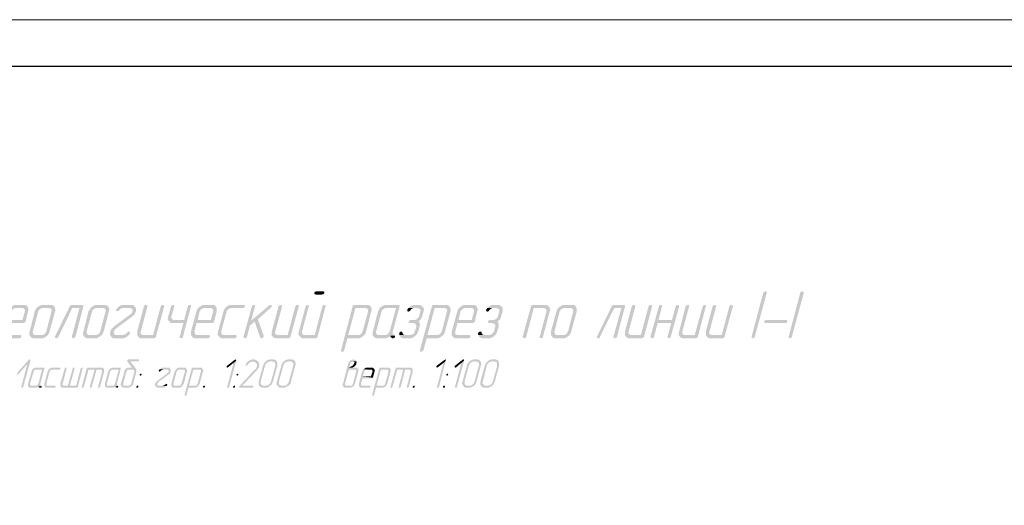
# Model space of a CAD drawing. Header units: millimetres. Extents: x -93479 to 1057970, y -66333 to 172656.
# Tile 51 of 256: x 142972 to 153445, y 55887 to 61056. Entities that reach past the tile are written whole.
import ezdxf

# ---------------------------------------------------------------- set-up
doc = ezdxf.new("R2010")
doc.units = ezdxf.units.MM
doc.layers.add('PDF _Сплошная заливка', color=7, linetype='Continuous')
doc.layers.add('ТОЛСТЫЕ_ОСНОВНЫЕ', color=6, linetype='Continuous')
doc.layers.add('ТОНКИЕ', color=7, linetype='Continuous', lineweight=9)

# ---------------------------------------------------------------- blocks, each defined once
blk = doc.blocks.new('*U1959')
at = {"layer": 'ТОЛСТЫЕ_ОСНОВНЫЕ', "color": 7}
blk.add_lwpolyline([(20, 5), (1256, 5), (1256, 589), (20, 589)], close=True, dxfattribs=at)
at = {"layer": 'ТОНКИЕ', "color": 7}
blk.add_lwpolyline([(0, 0), (1261, 0), (1261, 594), (0, 594)], close=True, dxfattribs=at)
blk = doc.blocks.new('геология 1')
at = {"layer": 'PDF _Сплошная заливка', "transparency": 33554559}
for points in [[(8.1884, -7.1353), (8.1601, -7.1353), (8.1551, -7.137), (8.1534, -7.137), (8.1517, -7.142), (8.1517, -7.147), (8.1567, -7.1486), (8.1834, -7.1486), (8.1901, -7.147), (8.1934, -7.142), (8.1934, -7.137)], [(9.9951, -7.3253), (10.0451, -7.142), (10.0451, -7.137), (10.0401, -7.1353), (10.0334, -7.137), (10.0301, -7.142), (9.9817, -7.3253), (9.9817, -7.3303), (9.9867, -7.332), (9.9917, -7.3303), (9.9951, -7.327)], [(10.1501, -7.3253), (10.2001, -7.142), (10.2001, -7.137), (10.1984, -7.137), (10.1951, -7.1353), (10.1884, -7.137), (10.1851, -7.142), (10.1367, -7.3253), (10.1367, -7.3303), (10.1417, -7.332), (10.1467, -7.3303), (10.1501, -7.327)], [(6.8784, -7.2036), (6.8751, -7.2086), (6.8717, -7.2136), (6.8701, -7.2186), (6.8467, -7.3036), (6.8451, -7.3103), (6.8467, -7.3153), (6.8467, -7.3203), (6.8501, -7.3236), (6.8534, -7.327), (6.8567, -7.3303), (6.8617, -7.332), (6.9167, -7.332), (6.9217, -7.3303), (6.9234, -7.3303), (6.9251, -7.3253), (6.9251, -7.3203), (6.9217, -7.3186), (6.8717, -7.3186), (6.8651, -7.317), (6.8617, -7.3136), (6.8601, -7.3086), (6.8617, -7.3036), (6.8701, -7.2686), (6.9334, -7.2686), (6.9384, -7.267), (6.9417, -7.2636), (6.9434, -7.262), (6.8734, -7.2553), (6.8834, -7.2186), (6.8867, -7.2136), (6.8901, -7.2103), (6.8951, -7.207), (6.9017, -7.2053), (6.9301, -7.2053)], [(6.9334, -7.192), (6.8984, -7.192), (6.8934, -7.1936), (6.8884, -7.197), (6.8834, -7.2003), (6.8784, -7.2036), (6.9301, -7.2053), (6.9351, -7.207), (6.9384, -7.2103), (6.9401, -7.2136), (6.9401, -7.2186), (6.9301, -7.2553), (6.8734, -7.2553), (6.9434, -7.262), (6.9534, -7.2186), (6.9551, -7.2136), (6.9551, -7.2086), (6.9534, -7.2036), (6.9517, -7.2003), (6.9484, -7.1953), (6.9434, -7.1936), (6.9384, -7.192)], [(6.9901, -7.2036), (6.9867, -7.2086), (6.9834, -7.2136), (6.9817, -7.2186), (6.9601, -7.3036), (6.9584, -7.3103), (6.9584, -7.3153), (6.9601, -7.3203), (6.9617, -7.3236), (6.9651, -7.327), (6.9701, -7.3303), (6.9751, -7.332), (7.0134, -7.332), (7.0201, -7.3303), (7.0251, -7.327), (7.0301, -7.3236), (7.0351, -7.3203), (6.9834, -7.3186), (6.9784, -7.317), (6.9751, -7.3136), (6.9734, -7.3086), (6.9734, -7.3036), (6.9967, -7.2186), (6.9984, -7.2136), (7.0034, -7.2103), (7.0084, -7.207), (7.0134, -7.2053), (7.0417, -7.2053)], [(7.0451, -7.192), (7.0117, -7.192), (7.0067, -7.1936), (7.0001, -7.197), (6.9951, -7.2003), (6.9901, -7.2036), (7.0417, -7.2053), (7.0467, -7.207), (7.0517, -7.2103), (7.0534, -7.2136), (7.0517, -7.2186), (7.0301, -7.3036), (7.0267, -7.3086), (7.0234, -7.3136), (7.0184, -7.317), (7.0117, -7.3186), (6.9834, -7.3186), (7.0351, -7.3203), (7.0384, -7.3153), (7.0417, -7.3103), (7.0434, -7.3036), (7.0667, -7.2186), (7.0684, -7.2136), (7.0667, -7.2086), (7.0667, -7.2036), (7.0634, -7.2003), (7.0601, -7.1953), (7.0567, -7.1936), (7.0517, -7.192)], [(7.1801, -7.192), (7.1367, -7.192), (7.1317, -7.1936), (7.1284, -7.197), (7.0667, -7.3236), (7.0667, -7.3303), (7.0717, -7.332), (7.0767, -7.3303), (7.0801, -7.327), (7.1384, -7.2053), (7.1684, -7.2053), (7.1851, -7.1986), (7.1851, -7.1936)], [(7.1851, -7.1986), (7.1684, -7.2053), (7.1367, -7.3253), (7.1384, -7.3303), (7.1417, -7.332), (7.1467, -7.3303), (7.1501, -7.327), (7.1517, -7.3253)], [(7.2167, -7.2036), (7.2134, -7.2086), (7.2101, -7.2136), (7.2067, -7.2186), (7.1851, -7.3036), (7.1834, -7.3103), (7.1834, -7.3153), (7.1851, -7.3203), (7.1884, -7.3236), (7.1901, -7.327), (7.1951, -7.3303), (7.2001, -7.332), (7.2401, -7.332), (7.2451, -7.3303), (7.2501, -7.327), (7.2551, -7.3236), (7.2601, -7.3203), (7.2084, -7.3186), (7.2034, -7.317), (7.2001, -7.3136), (7.1984, -7.3086), (7.1984, -7.3036), (7.2217, -7.2186), (7.2234, -7.2136), (7.2284, -7.2103), (7.2334, -7.207), (7.2384, -7.2053), (7.2667, -7.2053)], [(7.2717, -7.192), (7.2367, -7.192), (7.2317, -7.1936), (7.2251, -7.197), (7.2217, -7.2003), (7.2167, -7.2036), (7.2667, -7.2053), (7.2734, -7.207), (7.2767, -7.2103), (7.2784, -7.2136), (7.2784, -7.2186), (7.2551, -7.3036), (7.2534, -7.3086), (7.2484, -7.3136), (7.2434, -7.317), (7.2367, -7.3186), (7.2084, -7.3186), (7.2601, -7.3203), (7.2651, -7.3153), (7.2667, -7.3103), (7.2701, -7.3036), (7.2917, -7.2186), (7.2934, -7.2136), (7.2934, -7.2086), (7.2917, -7.2036), (7.2901, -7.2003), (7.2851, -7.1953), (7.2817, -7.1936), (7.2767, -7.192)], [(7.3834, -7.192), (7.3501, -7.192), (7.3434, -7.1936), (7.3384, -7.1953), (7.3367, -7.197), (7.3317, -7.2003), (7.3267, -7.2053), (7.3801, -7.2053), (7.3851, -7.207), (7.3901, -7.2103), (7.3917, -7.2136), (7.3901, -7.2203), (7.3884, -7.2253), (7.3834, -7.2303), (7.3117, -7.2836), (7.3067, -7.2886), (7.3034, -7.292), (7.3001, -7.297), (7.2984, -7.3036), (7.2967, -7.3103), (7.2967, -7.3153), (7.2984, -7.3203), (7.3001, -7.3236), (7.3034, -7.327), (7.3067, -7.3303), (7.3117, -7.332), (7.3517, -7.332), (7.3584, -7.3303), (7.3634, -7.327), (7.3651, -7.327), (7.3701, -7.3236), (7.3751, -7.3186), (7.3217, -7.3186), (7.3167, -7.317), (7.3134, -7.3136), (7.3117, -7.3086), (7.3117, -7.3036), (7.3151, -7.2986), (7.3184, -7.2936), (7.3901, -7.2403), (7.3951, -7.2353), (7.4001, -7.2303), (7.4017, -7.2253), (7.4051, -7.2203), (7.4051, -7.2086), (7.4034, -7.2036), (7.4017, -7.2003), (7.3984, -7.197), (7.3951, -7.1936), (7.3901, -7.192), (7.3851, -7.192)], [(7.3267, -7.2053), (7.3234, -7.2103), (7.3217, -7.212), (7.3217, -7.217), (7.3267, -7.2186), (7.3317, -7.217), (7.3351, -7.2153), (7.3384, -7.2103), (7.3417, -7.2086), (7.3484, -7.2053), (7.3801, -7.2053)], [(7.5184, -7.192), (7.5117, -7.1936), (7.5084, -7.1986), (7.4767, -7.3186), (7.4351, -7.3186), (7.4101, -7.3203), (7.4134, -7.3236), (7.4167, -7.327), (7.4201, -7.3303), (7.4251, -7.332), (7.4801, -7.332), (7.4851, -7.3303), (7.4884, -7.327), (7.4884, -7.3253), (7.5234, -7.1986), (7.5217, -7.1936)], [(7.4467, -7.192), (7.4417, -7.1936), (7.4384, -7.1986), (7.4101, -7.3036), (7.4101, -7.3203), (7.4351, -7.3186), (7.4301, -7.317), (7.4251, -7.3136), (7.4234, -7.3086), (7.4251, -7.3036), (7.4534, -7.1986), (7.4517, -7.1936)], [(7.5601, -7.192), (7.5551, -7.1936), (7.5517, -7.1986), (7.5401, -7.2403), (7.5384, -7.247), (7.5384, -7.252), (7.5401, -7.257), (7.5634, -7.2553), (7.5584, -7.2536), (7.5551, -7.2503), (7.5534, -7.2453), (7.5534, -7.2403), (7.5651, -7.1986), (7.5651, -7.1936)], [(7.6301, -7.192), (7.6251, -7.1936), (7.6217, -7.1986), (7.6067, -7.2553), (7.5634, -7.2553), (7.5401, -7.257), (7.5434, -7.2603), (7.5467, -7.2636), (7.5501, -7.267), (7.5551, -7.2686), (7.6034, -7.2686), (7.5884, -7.3253), (7.5884, -7.3303), (7.5934, -7.332), (7.5984, -7.3303), (7.6017, -7.327), (7.6017, -7.3253), (7.6351, -7.1986), (7.6351, -7.1936)], [(7.6667, -7.2036), (7.6634, -7.2086), (7.6601, -7.2136), (7.6584, -7.2186), (7.6351, -7.3036), (7.6351, -7.3153), (7.6367, -7.3203), (7.6384, -7.3236), (7.6417, -7.327), (7.6451, -7.3303), (7.6501, -7.332), (7.7051, -7.332), (7.7117, -7.3303), (7.7151, -7.3253), (7.7151, -7.3203), (7.7101, -7.3186), (7.6601, -7.3186), (7.6551, -7.317), (7.6517, -7.3136), (7.6501, -7.3086), (7.6501, -7.3036), (7.6584, -7.2686), (7.7217, -7.2686), (7.7284, -7.267), (7.7317, -7.2636), (7.7317, -7.262), (7.6634, -7.2553), (7.6717, -7.2186), (7.6751, -7.2136), (7.6784, -7.2103), (7.6851, -7.207), (7.6901, -7.2053), (7.7184, -7.2053)], [(7.7217, -7.192), (7.6884, -7.192), (7.6817, -7.1936), (7.6767, -7.197), (7.6717, -7.2003), (7.6667, -7.2036), (7.7184, -7.2053), (7.7234, -7.207), (7.7267, -7.2103), (7.7284, -7.2136), (7.7284, -7.2186), (7.7184, -7.2553), (7.6634, -7.2553), (7.7317, -7.262), (7.7434, -7.2186), (7.7434, -7.2086), (7.7417, -7.2036), (7.7401, -7.2003), (7.7367, -7.1953), (7.7334, -7.1936), (7.7284, -7.192)], [(7.8551, -7.192), (7.8001, -7.192), (7.7951, -7.1936), (7.7884, -7.197), (7.7851, -7.2003), (7.7801, -7.2036), (7.7767, -7.2086), (7.7734, -7.2136), (7.7717, -7.2186), (7.7484, -7.3036), (7.7467, -7.3103), (7.7467, -7.3153), (7.7484, -7.3203), (7.7517, -7.3236), (7.7551, -7.327), (7.7584, -7.3303), (7.7634, -7.332), (7.8184, -7.332), (7.8234, -7.3303), (7.8267, -7.3253), (7.8267, -7.3203), (7.8234, -7.3186), (7.7717, -7.3186), (7.7667, -7.317), (7.7634, -7.3136), (7.7617, -7.3086), (7.7617, -7.3036), (7.7851, -7.2186), (7.7884, -7.2136), (7.7917, -7.2103), (7.7967, -7.207), (7.8034, -7.2053), (7.8517, -7.2053), (7.8567, -7.2036), (7.8584, -7.2036), (7.8617, -7.1986), (7.8601, -7.1936), (7.8567, -7.192)], [(7.8984, -7.192), (7.8934, -7.1936), (7.8901, -7.197), (7.8901, -7.1986), (7.8551, -7.3253), (7.8567, -7.3303), (7.8601, -7.332), (7.8667, -7.3303), (7.8701, -7.3253), (7.8817, -7.2786), (7.9017, -7.262), (7.8867, -7.2586), (7.9034, -7.1986), (7.9034, -7.1936)], [(7.9684, -7.192), (7.9634, -7.1936), (7.8867, -7.2586), (7.9017, -7.262), (7.9251, -7.3286), (7.9301, -7.332), (7.9367, -7.3303), (7.9401, -7.3253), (7.9401, -7.322), (7.9151, -7.252), (7.9701, -7.2036), (7.9734, -7.1986), (7.9734, -7.1936)], [(8.0817, -7.192), (8.0751, -7.1936), (8.0717, -7.1986), (8.0401, -7.3186), (7.9984, -7.3186), (7.9734, -7.3203), (7.9767, -7.3236), (7.9801, -7.327), (7.9834, -7.3303), (7.9884, -7.332), (8.0434, -7.332), (8.0484, -7.3303), (8.0517, -7.327), (8.0517, -7.3253), (8.0867, -7.1986), (8.0867, -7.1936), (8.0851, -7.1936)], [(8.0101, -7.192), (8.0051, -7.1936), (8.0017, -7.1986), (7.9734, -7.3036), (7.9734, -7.3203), (7.9984, -7.3186), (7.9934, -7.317), (7.9884, -7.3136), (7.9867, -7.3086), (7.9884, -7.3036), (8.0167, -7.1986), (8.0151, -7.1936)], [(8.1234, -7.192), (8.1184, -7.1936), (8.1151, -7.1986), (8.0867, -7.3036), (8.0851, -7.3103), (8.0851, -7.3153), (8.0867, -7.3203), (8.1101, -7.3186), (8.1051, -7.317), (8.1017, -7.3136), (8.1001, -7.3086), (8.1001, -7.3036), (8.1284, -7.1986), (8.1284, -7.1936)], [(8.1934, -7.192), (8.1884, -7.1936), (8.1851, -7.1986), (8.1534, -7.3186), (8.1101, -7.3186), (8.0867, -7.3203), (8.0901, -7.3236), (8.0934, -7.327), (8.0967, -7.3303), (8.1017, -7.332), (8.1567, -7.332), (8.1617, -7.3303), (8.1651, -7.327), (8.1651, -7.3253), (8.1984, -7.1986), (8.1984, -7.1936)], [(8.3701, -7.192), (8.3201, -7.192), (8.3151, -7.1936), (8.3117, -7.197), (8.3117, -7.1986), (8.2634, -7.382), (8.2634, -7.387), (8.2684, -7.3886), (8.2734, -7.387), (8.2767, -7.382), (8.2901, -7.332), (8.3384, -7.332), (8.3434, -7.3303), (8.3501, -7.327), (8.3551, -7.3236), (8.3601, -7.3186), (8.2934, -7.3186), (8.3234, -7.2053), (8.3667, -7.2053), (8.3901, -7.2036), (8.3884, -7.2003), (8.3851, -7.1953), (8.3801, -7.1936), (8.3751, -7.192)], [(8.3901, -7.2036), (8.3667, -7.2053), (8.3717, -7.207), (8.3751, -7.2103), (8.3767, -7.2136), (8.3767, -7.2186), (8.3534, -7.3036), (8.3517, -7.3086), (8.3467, -7.3136), (8.3417, -7.317), (8.3367, -7.3186), (8.2934, -7.3186), (8.3601, -7.3186), (8.3634, -7.3153), (8.3667, -7.3103), (8.3684, -7.3036), (8.3901, -7.2186), (8.3917, -7.2136), (8.3917, -7.2086)], [(8.4267, -7.2036), (8.4234, -7.2086), (8.4217, -7.2136), (8.4184, -7.2186), (8.3967, -7.3036), (8.3951, -7.3103), (8.3951, -7.3153), (8.3967, -7.3203), (8.3984, -7.3236), (8.4017, -7.327), (8.4067, -7.3303), (8.4117, -7.332), (8.4501, -7.332), (8.4567, -7.3303), (8.4617, -7.327), (8.4667, -7.3236), (8.4684, -7.322), (8.4884, -7.3203), (8.4867, -7.3186), (8.4201, -7.3186), (8.4151, -7.317), (8.4117, -7.3136), (8.4101, -7.3086), (8.4101, -7.3036), (8.4334, -7.2186), (8.4351, -7.2136), (8.4401, -7.2103), (8.4451, -7.207), (8.4501, -7.2053), (8.4934, -7.2053)], [(8.5034, -7.192), (8.4484, -7.192), (8.4434, -7.1936), (8.4367, -7.197), (8.4317, -7.2003), (8.4267, -7.2036), (8.4934, -7.2053), (8.4667, -7.3036), (8.4634, -7.3086), (8.4601, -7.3136), (8.4551, -7.317), (8.4484, -7.3186), (8.4201, -7.3186), (8.4867, -7.3186), (8.4817, -7.3153), (8.4801, -7.3136), (8.4801, -7.3036), (8.5084, -7.1986), (8.5084, -7.1936), (8.5051, -7.192)], [(8.5867, -7.192), (8.5667, -7.192), (8.5617, -7.1936), (8.5551, -7.197), (8.5501, -7.2003), (8.5451, -7.2053), (8.5834, -7.2053), (8.5884, -7.207), (8.5917, -7.2086), (8.5934, -7.2103), (8.5951, -7.2136), (8.5951, -7.2186), (8.5901, -7.2403), (8.5867, -7.2453), (8.5817, -7.2503), (8.5767, -7.2536), (8.5701, -7.2553), (8.5551, -7.2553), (8.5501, -7.257), (8.5467, -7.262), (8.5467, -7.267), (8.5517, -7.2686), (8.5667, -7.2686), (8.5717, -7.2703), (8.5751, -7.272), (8.5751, -7.2736), (8.5784, -7.277), (8.5784, -7.2836), (8.5717, -7.3036), (8.5701, -7.3086), (8.5651, -7.3136), (8.5584, -7.317), (8.5534, -7.3186), (8.5067, -7.3186), (8.5101, -7.322), (8.5117, -7.327), (8.5134, -7.327), (8.5167, -7.3303), (8.5217, -7.332), (8.5551, -7.332), (8.5601, -7.3303), (8.5617, -7.3303), (8.5667, -7.327), (8.5717, -7.3236), (8.5767, -7.3186), (8.5817, -7.3153), (8.5834, -7.3086), (8.5867, -7.3036), (8.5917, -7.2836), (8.5934, -7.277), (8.5934, -7.272), (8.5917, -7.267), (8.5884, -7.2636), (8.5884, -7.262), (8.5934, -7.257), (8.5967, -7.2536), (8.6001, -7.247), (8.6034, -7.242), (8.6034, -7.2403), (8.6084, -7.2186), (8.6101, -7.2136), (8.6101, -7.2086), (8.6084, -7.2036), (8.6051, -7.2003), (8.6017, -7.197), (8.5967, -7.1936), (8.5917, -7.192)], [(8.5451, -7.2053), (8.5417, -7.2103), (8.5401, -7.2103), (8.5401, -7.2186), (8.5451, -7.2203), (8.5501, -7.2186), (8.5534, -7.2153), (8.5567, -7.2103), (8.5601, -7.2086), (8.5651, -7.2053), (8.5834, -7.2053)], [(8.7017, -7.192), (8.6517, -7.192), (8.6467, -7.1936), (8.6434, -7.197), (8.6434, -7.1986), (8.5934, -7.382), (8.5934, -7.387), (8.5951, -7.387), (8.5984, -7.3886), (8.6034, -7.387), (8.6067, -7.382), (8.6084, -7.382), (8.6217, -7.332), (8.6684, -7.332), (8.6751, -7.3303), (8.6801, -7.327), (8.6851, -7.3236), (8.6901, -7.3186), (8.6251, -7.3186), (8.6551, -7.2053), (8.6967, -7.2053), (8.7201, -7.2036), (8.7184, -7.2003), (8.7151, -7.1953), (8.7117, -7.1936), (8.7067, -7.192)], [(8.7201, -7.2036), (8.6967, -7.2053), (8.7017, -7.207), (8.7067, -7.2103), (8.7084, -7.2136), (8.7067, -7.2186), (8.6851, -7.3036), (8.6817, -7.3086), (8.6784, -7.3136), (8.6734, -7.317), (8.6667, -7.3186), (8.6251, -7.3186), (8.6901, -7.3186), (8.6934, -7.3153), (8.6967, -7.3103), (8.6984, -7.3036), (8.7217, -7.2186), (8.7217, -7.2086)], [(8.7584, -7.2036), (8.7551, -7.2086), (8.7517, -7.2136), (8.7501, -7.2186), (8.7267, -7.3036), (8.7267, -7.3203), (8.7301, -7.3236), (8.7334, -7.327), (8.7367, -7.3303), (8.7417, -7.332), (8.7967, -7.332), (8.8017, -7.3303), (8.8034, -7.3303), (8.8051, -7.3253), (8.8051, -7.3203), (8.8017, -7.3186), (8.7517, -7.3186), (8.7467, -7.317), (8.7417, -7.3136), (8.7401, -7.3086), (8.7417, -7.3036), (8.7501, -7.2686), (8.8134, -7.2686), (8.8184, -7.267), (8.8217, -7.2636), (8.8234, -7.262), (8.7551, -7.2553), (8.7634, -7.2186), (8.7667, -7.2136), (8.7701, -7.2103), (8.7767, -7.207), (8.7817, -7.2053), (8.8101, -7.2053)], [(8.8134, -7.192), (8.7784, -7.192), (8.7734, -7.1936), (8.7684, -7.197), (8.7634, -7.2003), (8.7584, -7.2036), (8.8101, -7.2053), (8.8151, -7.207), (8.8184, -7.2103), (8.8201, -7.2136), (8.8201, -7.2186), (8.8101, -7.2553), (8.7551, -7.2553), (8.8234, -7.262), (8.8334, -7.2186), (8.8351, -7.2136), (8.8351, -7.2086), (8.8334, -7.2036), (8.8317, -7.2003), (8.8284, -7.1953), (8.8234, -7.1936), (8.8184, -7.192)], [(8.9167, -7.192), (8.8984, -7.192), (8.8917, -7.1936), (8.8867, -7.197), (8.8851, -7.197), (8.8801, -7.2003), (8.8751, -7.2053), (8.9134, -7.2053), (8.9184, -7.207), (8.9234, -7.2086), (8.9234, -7.2103), (8.9267, -7.2136), (8.9251, -7.2186), (8.9201, -7.2403), (8.9167, -7.2453), (8.9134, -7.2503), (8.9067, -7.2536), (8.9017, -7.2553), (8.8867, -7.2553), (8.8817, -7.257), (8.8784, -7.262), (8.8784, -7.267), (8.8834, -7.2686), (8.8967, -7.2686), (8.9017, -7.2703), (8.9067, -7.272), (8.9067, -7.2736), (8.9084, -7.277), (8.9084, -7.2836), (8.9034, -7.3036), (8.9001, -7.3086), (8.8951, -7.3136), (8.8901, -7.317), (8.8851, -7.3186), (8.8384, -7.3186), (8.8401, -7.322), (8.8434, -7.327), (8.8484, -7.3303), (8.8534, -7.332), (8.8851, -7.332), (8.8917, -7.3303), (8.8984, -7.327), (8.9034, -7.3236), (8.9084, -7.3186), (8.9117, -7.3153), (8.9151, -7.3086), (8.9167, -7.3036), (8.9234, -7.2836), (8.9234, -7.272), (8.9217, -7.267), (8.9201, -7.2636), (8.9184, -7.262), (8.9234, -7.257), (8.9284, -7.2536), (8.9317, -7.247), (8.9334, -7.242), (8.9334, -7.2403), (8.9401, -7.2186), (8.9401, -7.2086), (8.9384, -7.2036), (8.9367, -7.2003), (8.9317, -7.197), (8.9284, -7.1936), (8.9234, -7.192), (8.9184, -7.192)], [(8.8751, -7.2053), (8.8717, -7.2103), (8.8701, -7.2136), (8.8717, -7.2186), (8.8767, -7.2203), (8.8817, -7.2186), (8.8834, -7.2153), (8.8884, -7.2103), (8.8901, -7.2086), (8.8967, -7.2053), (8.9134, -7.2053)], [(9.1167, -7.192), (9.0667, -7.192), (9.0617, -7.1936), (9.0584, -7.197), (9.0584, -7.1986), (9.0234, -7.3253), (9.0251, -7.3303), (9.0284, -7.332), (9.0351, -7.3303), (9.0384, -7.327), (9.0384, -7.3253), (9.0701, -7.2053), (9.1117, -7.2053), (9.1367, -7.2036), (9.1334, -7.2003), (9.1301, -7.1953), (9.1267, -7.1936), (9.1217, -7.192)], [(9.1367, -7.2036), (9.1117, -7.2053), (9.1167, -7.207), (9.1217, -7.2103), (9.1234, -7.2136), (9.1234, -7.2186), (9.0951, -7.3253), (9.0951, -7.3303), (9.1001, -7.332), (9.1051, -7.3303), (9.1084, -7.327), (9.1084, -7.3253), (9.1367, -7.2186), (9.1384, -7.2136), (9.1384, -7.2086)], [(9.1734, -7.2036), (9.1701, -7.2086), (9.1667, -7.2136), (9.1651, -7.2186), (9.1417, -7.3036), (9.1417, -7.3153), (9.1434, -7.3203), (9.1451, -7.3236), (9.1484, -7.327), (9.1517, -7.3303), (9.1567, -7.332), (9.1967, -7.332), (9.2034, -7.3303), (9.2084, -7.327), (9.2134, -7.3236), (9.2184, -7.3203), (9.1667, -7.3186), (9.1617, -7.317), (9.1584, -7.3136), (9.1567, -7.3086), (9.1567, -7.3036), (9.1784, -7.2186), (9.1817, -7.2136), (9.1851, -7.2103), (9.1917, -7.207), (9.1967, -7.2053), (9.2251, -7.2053)], [(9.2284, -7.192), (9.1951, -7.192), (9.1884, -7.1936), (9.1834, -7.197), (9.1784, -7.2003), (9.1734, -7.2036), (9.2251, -7.2053), (9.2301, -7.207), (9.2334, -7.2103), (9.2351, -7.2136), (9.2351, -7.2186), (9.2134, -7.3036), (9.2101, -7.3086), (9.2067, -7.3136), (9.2001, -7.317), (9.1951, -7.3186), (9.1667, -7.3186), (9.2184, -7.3203), (9.2217, -7.3153), (9.2251, -7.3103), (9.2267, -7.3036), (9.2501, -7.2186), (9.2501, -7.2086), (9.2484, -7.2036), (9.2467, -7.2003), (9.2434, -7.1953), (9.2401, -7.1936), (9.2351, -7.192)], [(9.4467, -7.192), (9.4051, -7.192), (9.4001, -7.1936), (9.3967, -7.197), (9.3351, -7.3236), (9.3334, -7.3253), (9.3351, -7.3303), (9.3384, -7.332), (9.3451, -7.3303), (9.3467, -7.327), (9.4067, -7.2053), (9.4367, -7.2053), (9.4517, -7.1986), (9.4517, -7.1936), (9.4484, -7.192)], [(9.4517, -7.1986), (9.4367, -7.2053), (9.4034, -7.3253), (9.4051, -7.3303), (9.4084, -7.332), (9.4151, -7.3303), (9.4184, -7.327), (9.4184, -7.3253)], [(9.5601, -7.192), (9.5534, -7.1936), (9.5501, -7.1986), (9.5184, -7.3186), (9.4767, -7.3186), (9.4517, -7.3203), (9.4551, -7.3236), (9.4584, -7.327), (9.4617, -7.3303), (9.4667, -7.332), (9.5217, -7.332), (9.5267, -7.3303), (9.5301, -7.327), (9.5317, -7.3253), (9.5651, -7.1986), (9.5651, -7.1936)], [(9.4901, -7.192), (9.4834, -7.1936), (9.4801, -7.1986), (9.4517, -7.3036), (9.4517, -7.3203), (9.4767, -7.3186), (9.4717, -7.317), (9.4684, -7.3136), (9.4651, -7.3086), (9.4667, -7.3036), (9.4951, -7.1986), (9.4934, -7.1936)], [(9.6017, -7.192), (9.5967, -7.1936), (9.5934, -7.1986), (9.5584, -7.3253), (9.5601, -7.3303), (9.5651, -7.332), (9.5701, -7.3303), (9.5734, -7.327), (9.5734, -7.3253), (9.5884, -7.2686), (9.6451, -7.2686), (9.5917, -7.2553), (9.6067, -7.1986), (9.6067, -7.1936)], [(9.6717, -7.192), (9.6667, -7.1936), (9.6634, -7.1986), (9.6484, -7.2553), (9.5917, -7.2553), (9.6451, -7.2686), (9.6301, -7.3253), (9.6301, -7.3303), (9.6351, -7.332), (9.6401, -7.3303), (9.6434, -7.327), (9.6434, -7.3253), (9.6784, -7.1986), (9.6767, -7.1936)], [(9.7151, -7.192), (9.7101, -7.1936), (9.7051, -7.1986), (9.6784, -7.3036), (9.6767, -7.3103), (9.6767, -7.3153), (9.6784, -7.3203), (9.7017, -7.3186), (9.6967, -7.317), (9.6934, -7.3136), (9.6917, -7.3086), (9.6917, -7.3036), (9.7201, -7.1986), (9.7201, -7.1936)], [(9.7851, -7.192), (9.7801, -7.1936), (9.7767, -7.1986), (9.7434, -7.3186), (9.7017, -7.3186), (9.6784, -7.3203), (9.6801, -7.3236), (9.6834, -7.327), (9.6884, -7.3303), (9.6934, -7.332), (9.7467, -7.332), (9.7534, -7.3303), (9.7567, -7.327), (9.7567, -7.3253), (9.7901, -7.1986), (9.7901, -7.1936)], [(9.8984, -7.192), (9.8917, -7.1936), (9.8884, -7.1986), (9.8567, -7.3186), (9.8151, -7.3186), (9.7901, -7.3203), (9.7934, -7.3236), (9.7967, -7.327), (9.8001, -7.3303), (9.8051, -7.332), (9.8601, -7.332), (9.8651, -7.3303), (9.8684, -7.327), (9.8684, -7.3253), (9.9034, -7.1986), (9.9017, -7.1936)], [(9.8267, -7.192), (9.8217, -7.1936), (9.8184, -7.1986), (9.7901, -7.3036), (9.7901, -7.3203), (9.8151, -7.3186), (9.8101, -7.317), (9.8051, -7.3136), (9.8034, -7.3086), (9.8051, -7.3036), (9.8334, -7.1986), (9.8317, -7.1936)], [(10.1234, -7.2686), (10.1284, -7.267), (10.1317, -7.262), (10.1317, -7.257), (10.1284, -7.2553), (10.0434, -7.2553), (10.0367, -7.257), (10.0334, -7.262), (10.0351, -7.267), (10.0384, -7.2686)], [(7.3751, -7.3036), (7.3701, -7.3053), (7.3684, -7.3086), (7.3634, -7.3136), (7.3601, -7.3153), (7.3534, -7.317), (7.3501, -7.3186), (7.3217, -7.3186), (7.3751, -7.3186), (7.3784, -7.3136), (7.3801, -7.3136), (7.3801, -7.3053)], [(8.4884, -7.3203), (8.4684, -7.322), (8.4717, -7.327), (8.4734, -7.3286), (8.4767, -7.332), (8.4801, -7.332), (8.4867, -7.3303), (8.4901, -7.3253)], [(8.5151, -7.3036), (8.5101, -7.3053), (8.5067, -7.3103), (8.5067, -7.3186), (8.5317, -7.3186), (8.5267, -7.317), (8.5234, -7.3153), (8.5217, -7.312), (8.5201, -7.3086), (8.5184, -7.3036)], [(8.8467, -7.3036), (8.8417, -7.3053), (8.8367, -7.3103), (8.8367, -7.3136), (8.8384, -7.3186), (8.8617, -7.3186), (8.8567, -7.317), (8.8551, -7.3153), (8.8517, -7.312), (8.8517, -7.3086), (8.8501, -7.3036)], [(6.9601, -7.4203), (6.9567, -7.422), (6.9551, -7.4236), (6.9117, -7.472), (6.9067, -7.482), (6.9084, -7.4853), (6.9117, -7.4836), (6.9134, -7.482), (6.9501, -7.4403), (6.9634, -7.4253), (6.9634, -7.422)], [(6.9634, -7.4253), (6.9501, -7.4403), (6.9251, -7.5353), (6.9251, -7.5386), (6.9317, -7.5386), (6.9334, -7.5353)], [(7.0184, -7.4553), (6.9817, -7.4553), (6.9784, -7.457), (6.9751, -7.4603), (6.9734, -7.462), (7.0117, -7.4636), (6.9967, -7.522), (6.9951, -7.5253), (6.9917, -7.5286), (6.9884, -7.5303), (6.9684, -7.5303), (7.0084, -7.5303), (7.0051, -7.5286), (7.0051, -7.522), (7.0217, -7.4586), (7.0217, -7.4553)], [(7.0867, -7.4553), (7.0501, -7.4553), (7.0467, -7.457), (7.0434, -7.4603), (7.0401, -7.462), (7.0384, -7.4653), (7.0367, -7.4686), (7.0351, -7.472), (7.0217, -7.522), (7.0217, -7.532), (7.0234, -7.5336), (7.0251, -7.537), (7.0284, -7.5386), (7.0667, -7.5386), (7.0667, -7.537), (7.0684, -7.5353), (7.0684, -7.532), (7.0667, -7.5303), (7.0334, -7.5303), (7.0301, -7.5286), (7.0301, -7.522), (7.0434, -7.472), (7.0451, -7.4686), (7.0484, -7.4653), (7.0517, -7.4636), (7.0834, -7.4636), (7.0867, -7.462), (7.0901, -7.4586), (7.0884, -7.4553)], [(7.1117, -7.4553), (7.1084, -7.4553), (7.1067, -7.4586), (7.0884, -7.522), (7.0884, -7.5286), (7.0901, -7.532), (7.1034, -7.5303), (7.1001, -7.5303), (7.0984, -7.5286), (7.0967, -7.5253), (7.0984, -7.522), (7.1151, -7.4586), (7.1151, -7.4553)], [(7.1784, -7.4553), (7.1751, -7.4553), (7.1734, -7.4586), (7.1551, -7.5303), (7.1034, -7.5303), (7.0901, -7.532), (7.0901, -7.5336), (7.0934, -7.537), (7.0951, -7.5386), (7.1601, -7.5386), (7.1617, -7.5353), (7.1817, -7.4586), (7.1817, -7.4553)], [(7.1451, -7.4553), (7.1417, -7.4553), (7.1401, -7.4586), (7.1201, -7.5303), (7.1284, -7.5303), (7.1484, -7.4586), (7.1484, -7.4553)], [(7.2601, -7.4553), (7.2017, -7.4553), (7.1984, -7.4586), (7.1784, -7.5353), (7.1784, -7.5386), (7.1851, -7.5386), (7.1867, -7.5353), (7.2067, -7.4636), (7.2317, -7.4636), (7.2717, -7.462), (7.2701, -7.4603), (7.2684, -7.457), (7.2651, -7.4553), (7.2617, -7.4553)], [(7.3401, -7.4553), (7.3034, -7.4553), (7.3001, -7.457), (7.2967, -7.4603), (7.2934, -7.462), (7.3334, -7.4636), (7.3167, -7.522), (7.3151, -7.5253), (7.3134, -7.5286), (7.3101, -7.5303), (7.2901, -7.5303), (7.3284, -7.5303), (7.3267, -7.5286), (7.3251, -7.527), (7.3251, -7.522), (7.3417, -7.4586), (7.3417, -7.4553)], [(7.4167, -7.4203), (7.3734, -7.4203), (7.3701, -7.422), (7.3684, -7.4253), (7.3684, -7.4286), (7.3884, -7.4553), (7.3701, -7.4553), (7.3667, -7.457), (7.3634, -7.4586), (7.3617, -7.462), (7.3584, -7.4653), (7.3567, -7.4686), (7.3567, -7.472), (7.3417, -7.522), (7.3417, -7.5286), (7.3434, -7.532), (7.3451, -7.5336), (7.3467, -7.537), (7.3484, -7.537), (7.3517, -7.5386), (7.3751, -7.5386), (7.3784, -7.537), (7.3817, -7.5353), (7.3851, -7.5336), (7.3884, -7.532), (7.3567, -7.5303), (7.3534, -7.5303), (7.3517, -7.5286), (7.3501, -7.5253), (7.3517, -7.522), (7.3651, -7.472), (7.3667, -7.4686), (7.3684, -7.4653), (7.3717, -7.4636), (7.3917, -7.4636), (7.4067, -7.462), (7.4051, -7.4603), (7.3817, -7.4286), (7.4167, -7.4286), (7.4184, -7.4253), (7.4184, -7.422)], [(7.5384, -7.4553), (7.5134, -7.4553), (7.5101, -7.457), (7.5101, -7.4586), (7.5067, -7.4603), (7.5034, -7.462), (7.5351, -7.4636), (7.5384, -7.4636), (7.5417, -7.4653), (7.5417, -7.472), (7.5401, -7.4753), (7.5384, -7.477), (7.4951, -7.5103), (7.4917, -7.512), (7.4901, -7.5153), (7.4867, -7.5186), (7.4867, -7.522), (7.4851, -7.5253), (7.4851, -7.5286), (7.4867, -7.532), (7.4884, -7.5336), (7.4901, -7.537), (7.4917, -7.537), (7.4951, -7.5386), (7.5217, -7.5386), (7.5251, -7.537), (7.5267, -7.5353), (7.5301, -7.5336), (7.5334, -7.532), (7.5001, -7.5303), (7.4967, -7.5303), (7.4951, -7.5286), (7.4951, -7.522), (7.4967, -7.5186), (7.4984, -7.517), (7.4984, -7.5153), (7.5417, -7.4836), (7.5451, -7.482), (7.5467, -7.4786), (7.5484, -7.4753), (7.5501, -7.472), (7.5501, -7.462), (7.5484, -7.4603), (7.5467, -7.457), (7.5451, -7.4553)], [(7.6051, -7.4553), (7.5817, -7.4553), (7.5784, -7.457), (7.5751, -7.4603), (7.5717, -7.462), (7.6034, -7.4636), (7.6067, -7.4636), (7.6084, -7.4653), (7.6101, -7.4686), (7.6101, -7.472), (7.5951, -7.522), (7.5951, -7.5253), (7.5917, -7.5286), (7.5884, -7.5303), (7.5684, -7.5303), (7.5984, -7.532), (7.6017, -7.5286), (7.6034, -7.5253), (7.6051, -7.522), (7.6184, -7.472), (7.6184, -7.462), (7.6167, -7.4603), (7.6134, -7.457), (7.6117, -7.4553), (7.6084, -7.4553)], [(7.6734, -7.4553), (7.6401, -7.4553), (7.6384, -7.4586), (7.6084, -7.5686), (7.6084, -7.572), (7.6117, -7.5736), (7.6151, -7.572), (7.6167, -7.5686), (7.6251, -7.5386), (7.6534, -7.5386), (7.6584, -7.537), (7.6617, -7.5353), (7.6634, -7.5336), (7.6667, -7.532), (7.6267, -7.5303), (7.6451, -7.4636), (7.6717, -7.4636), (7.6851, -7.462), (7.6834, -7.4603), (7.6817, -7.457), (7.6801, -7.4553), (7.6767, -7.4553)], [(7.8217, -7.4203), (7.8184, -7.422), (7.7867, -7.447), (7.7834, -7.4503), (7.7851, -7.4536), (7.7867, -7.4553), (7.7901, -7.4536), (7.8134, -7.4353), (7.8251, -7.4253), (7.8234, -7.422)], [(7.8251, -7.4253), (7.8134, -7.4353), (7.7867, -7.5353), (7.7867, -7.5386), (7.7934, -7.5386), (7.7951, -7.5353)], [(7.9151, -7.4286), (7.8934, -7.4303), (7.9001, -7.4303), (7.9034, -7.432), (7.9051, -7.4336), (7.9084, -7.4353), (7.9101, -7.4386), (7.9117, -7.4403), (7.9117, -7.4503), (7.9101, -7.4536), (7.9084, -7.457), (7.9067, -7.4603), (7.9034, -7.462), (7.8384, -7.532), (7.8367, -7.5353), (7.8384, -7.537), (7.8401, -7.5386), (7.8934, -7.5386), (7.8951, -7.537), (7.8967, -7.5353), (7.8967, -7.532), (7.8934, -7.5303), (7.8501, -7.5303), (7.9101, -7.467), (7.9117, -7.4636), (7.9151, -7.4603), (7.9167, -7.4586), (7.9184, -7.4553), (7.9201, -7.452), (7.9201, -7.447), (7.9217, -7.4436), (7.9201, -7.4403), (7.9201, -7.437), (7.9184, -7.4353), (7.9184, -7.432)], [(7.8967, -7.4203), (7.8917, -7.4203), (7.8884, -7.422), (7.8851, -7.422), (7.8817, -7.4236), (7.8801, -7.4253), (7.8767, -7.427), (7.8734, -7.4303), (7.8701, -7.432), (7.8684, -7.4353), (7.8651, -7.4386), (7.8651, -7.4403), (7.8634, -7.442), (7.8634, -7.4453), (7.8667, -7.447), (7.8701, -7.4453), (7.8717, -7.4436), (7.8734, -7.4403), (7.8767, -7.437), (7.8784, -7.4353), (7.8817, -7.4336), (7.8817, -7.432), (7.8851, -7.432), (7.8884, -7.4303), (7.8934, -7.4303), (7.9151, -7.4286), (7.9134, -7.427), (7.9101, -7.4253), (7.9084, -7.4236), (7.9051, -7.422), (7.9017, -7.422), (7.9001, -7.4203)], [(7.9767, -7.4203), (7.9651, -7.4203), (7.9617, -7.422), (7.9584, -7.422), (7.9551, -7.4236), (7.9517, -7.4253), (7.9484, -7.4286), (7.9467, -7.4303), (7.9434, -7.4336), (7.9417, -7.437), (7.9401, -7.4403), (7.9384, -7.4436), (7.9367, -7.447), (7.9184, -7.5136), (7.9184, -7.527), (7.9201, -7.5286), (7.9217, -7.532), (7.9234, -7.5336), (7.9251, -7.5353), (7.9284, -7.537), (7.9317, -7.5386), (7.9534, -7.5386), (7.9567, -7.537), (7.9601, -7.5353), (7.9634, -7.5336), (7.9651, -7.532), (7.9401, -7.5303), (7.9367, -7.5303), (7.9334, -7.5286), (7.9317, -7.527), (7.9284, -7.5253), (7.9284, -7.5236), (7.9267, -7.5203), (7.9267, -7.5136), (7.9451, -7.447), (7.9467, -7.442), (7.9484, -7.4403), (7.9517, -7.437), (7.9534, -7.4336), (7.9567, -7.432), (7.9601, -7.4303), (7.9634, -7.4303), (7.9667, -7.4286), (7.9934, -7.4286), (7.9917, -7.4253), (7.9901, -7.4236), (7.9867, -7.422), (7.9834, -7.422), (7.9801, -7.4203)], [(7.9934, -7.4286), (7.9751, -7.4286), (7.9784, -7.4303), (7.9817, -7.4303), (7.9834, -7.432), (7.9867, -7.4336), (7.9867, -7.437), (7.9884, -7.4403), (7.9884, -7.447), (7.9701, -7.5136), (7.9684, -7.517), (7.9667, -7.5203), (7.9634, -7.5236), (7.9617, -7.5253), (7.9584, -7.5286), (7.9551, -7.5286), (7.9517, -7.5303), (7.9401, -7.5303), (7.9651, -7.532), (7.9684, -7.5286), (7.9717, -7.527), (7.9734, -7.5236), (7.9751, -7.5203), (7.9767, -7.517), (7.9784, -7.5136), (7.9967, -7.447), (7.9967, -7.4336), (7.9951, -7.4303)], [(8.0534, -7.4203), (8.0417, -7.4203), (8.0384, -7.422), (8.0351, -7.422), (8.0317, -7.4236), (8.0284, -7.4253), (8.0251, -7.4286), (8.0217, -7.4303), (8.0201, -7.4336), (8.0167, -7.437), (8.0151, -7.4403), (8.0134, -7.4436), (8.0134, -7.447), (7.9951, -7.5136), (7.9934, -7.517), (7.9934, -7.5236), (7.9951, -7.527), (7.9967, -7.5286), (7.9967, -7.532), (8.0001, -7.5336), (8.0017, -7.5353), (8.0034, -7.537), (8.0067, -7.5386), (8.0284, -7.5386), (8.0317, -7.537), (8.0351, -7.5353), (8.0384, -7.5336), (8.0417, -7.532), (8.0151, -7.5303), (8.0117, -7.5303), (8.0101, -7.5286), (8.0067, -7.527), (8.0051, -7.5253), (8.0034, -7.5236), (8.0034, -7.5136), (8.0217, -7.447), (8.0234, -7.442), (8.0251, -7.4403), (8.0267, -7.437), (8.0301, -7.4336), (8.0334, -7.432), (8.0367, -7.4303), (8.0401, -7.4303), (8.0434, -7.4286), (8.0701, -7.4286), (8.0667, -7.4253), (8.0651, -7.4236), (8.0634, -7.422), (8.0601, -7.422), (8.0567, -7.4203)], [(8.0701, -7.4286), (8.0517, -7.4286), (8.0551, -7.4303), (8.0567, -7.4303), (8.0601, -7.432), (8.0617, -7.4336), (8.0634, -7.437), (8.0634, -7.447), (8.0451, -7.5136), (8.0434, -7.517), (8.0417, -7.5203), (8.0401, -7.5236), (8.0367, -7.5253), (8.0351, -7.5286), (8.0317, -7.5286), (8.0267, -7.5303), (8.0151, -7.5303), (8.0417, -7.532), (8.0451, -7.5286), (8.0467, -7.527), (8.0501, -7.5236), (8.0517, -7.5203), (8.0534, -7.517), (8.0534, -7.5136), (8.0717, -7.447), (8.0734, -7.442), (8.0734, -7.437), (8.0717, -7.4336), (8.0717, -7.4303)], [(8.3151, -7.4203), (8.3117, -7.422), (8.3084, -7.422), (8.3051, -7.4236), (8.3017, -7.4253), (8.3001, -7.427), (8.2967, -7.4303), (8.2951, -7.4336), (8.2934, -7.437), (8.2717, -7.522), (8.2701, -7.5253), (8.2701, -7.5286), (8.2717, -7.532), (8.2734, -7.5336), (8.2751, -7.537), (8.2767, -7.537), (8.2801, -7.5386), (8.3034, -7.5386), (8.3067, -7.537), (8.3101, -7.5353), (8.3134, -7.5336), (8.3167, -7.532), (8.2851, -7.5303), (8.2834, -7.5303), (8.2801, -7.5286), (8.2801, -7.522), (8.2934, -7.472), (8.2951, -7.4686), (8.2967, -7.4653), (8.3001, -7.4636), (8.3201, -7.4636), (8.3351, -7.462), (8.3334, -7.4603), (8.3317, -7.457), (8.3301, -7.4553), (8.2984, -7.4553), (8.3017, -7.437), (8.3034, -7.4336), (8.3067, -7.432), (8.3101, -7.4303), (8.3134, -7.4286), (8.3267, -7.4286), (8.3267, -7.4253), (8.3251, -7.4253), (8.3234, -7.4236), (8.3201, -7.422), (8.3184, -7.422)], [(8.3267, -7.4286), (8.3134, -7.4286), (8.3167, -7.4303), (8.3184, -7.432), (8.3201, -7.4336), (8.3184, -7.437), (8.3167, -7.4403), (8.3151, -7.4436), (8.3134, -7.4436), (8.3117, -7.447), (8.3084, -7.4486), (8.3051, -7.4503), (8.3017, -7.452), (8.2984, -7.4536), (8.2984, -7.4553), (8.3117, -7.4553), (8.3134, -7.4536), (8.3167, -7.452), (8.3201, -7.4486), (8.3234, -7.4453), (8.3251, -7.4436), (8.3267, -7.4403), (8.3267, -7.437), (8.3284, -7.4336), (8.3284, -7.4303)], [(8.3901, -7.4553), (8.3667, -7.4553), (8.3634, -7.457), (8.3601, -7.4603), (8.3567, -7.462), (8.3884, -7.4636), (8.3917, -7.4636), (8.3934, -7.4653), (8.3951, -7.4686), (8.3951, -7.472), (8.3884, -7.492), (8.3551, -7.492), (8.3967, -7.497), (8.4034, -7.472), (8.4034, -7.462), (8.4017, -7.4603), (8.3984, -7.457), (8.3967, -7.4553), (8.3934, -7.4553)], [(8.4584, -7.4553), (8.4251, -7.4553), (8.4234, -7.4586), (8.3934, -7.5686), (8.3951, -7.572), (8.3967, -7.5736), (8.4001, -7.572), (8.4017, -7.5686), (8.4101, -7.5386), (8.4401, -7.5386), (8.4434, -7.537), (8.4467, -7.5353), (8.4484, -7.5336), (8.4517, -7.532), (8.4117, -7.5303), (8.4301, -7.4636), (8.4567, -7.4636), (8.4701, -7.462), (8.4684, -7.4603), (8.4667, -7.457), (8.4651, -7.4553), (8.4617, -7.4553)], [(8.5517, -7.4553), (8.4934, -7.4553), (8.4917, -7.4586), (8.4701, -7.5353), (8.4717, -7.5386), (8.4767, -7.5386), (8.4784, -7.5353), (8.4984, -7.4636), (8.5234, -7.4636), (8.5634, -7.462), (8.5617, -7.4603), (8.5601, -7.457), (8.5567, -7.4553), (8.5551, -7.4553)], [(8.7001, -7.4203), (8.6967, -7.422), (8.6634, -7.447), (8.6617, -7.4503), (8.6634, -7.4536), (8.6651, -7.4553), (8.6684, -7.4536), (8.6917, -7.4353), (8.7017, -7.4253), (8.7017, -7.422)], [(8.7017, -7.4253), (8.6917, -7.4353), (8.6651, -7.5353), (8.6651, -7.5386), (8.6717, -7.5386), (8.6734, -7.5353)], [(8.7751, -7.4203), (8.7717, -7.422), (8.7401, -7.447), (8.7384, -7.4503), (8.7384, -7.4536), (8.7417, -7.4553), (8.7451, -7.4536), (8.7667, -7.4353), (8.7784, -7.4253), (8.7784, -7.422)], [(8.7784, -7.4253), (8.7667, -7.4353), (8.7401, -7.5353), (8.7417, -7.5386), (8.7467, -7.5386), (8.7484, -7.5353)], [(8.8301, -7.4203), (8.8184, -7.4203), (8.8151, -7.422), (8.8117, -7.422), (8.8084, -7.4236), (8.8051, -7.4253), (8.8017, -7.4286), (8.7984, -7.4303), (8.7967, -7.4336), (8.7934, -7.437), (8.7917, -7.4403), (8.7901, -7.4436), (8.7901, -7.447), (8.7717, -7.5136), (8.7701, -7.517), (8.7701, -7.5236), (8.7717, -7.527), (8.7734, -7.5286), (8.7734, -7.532), (8.7767, -7.5336), (8.7784, -7.5353), (8.7817, -7.537), (8.7834, -7.5386), (8.8051, -7.5386), (8.8084, -7.537), (8.8117, -7.5353), (8.8151, -7.5336), (8.8184, -7.532), (8.7917, -7.5303), (8.7884, -7.5303), (8.7867, -7.5286), (8.7834, -7.527), (8.7817, -7.5253), (8.7801, -7.5236), (8.7801, -7.5136), (8.7984, -7.447), (8.8001, -7.442), (8.8017, -7.4403), (8.8034, -7.437), (8.8067, -7.4336), (8.8101, -7.432), (8.8134, -7.4303), (8.8167, -7.4303), (8.8201, -7.4286), (8.8467, -7.4286), (8.8434, -7.4253), (8.8417, -7.4236), (8.8401, -7.422), (8.8367, -7.422), (8.8334, -7.4203)], [(8.8467, -7.4286), (8.8284, -7.4286), (8.8317, -7.4303), (8.8351, -7.4303), (8.8367, -7.432), (8.8384, -7.4336), (8.8401, -7.437), (8.8401, -7.4403), (8.8417, -7.4436), (8.8401, -7.447), (8.8217, -7.5136), (8.8217, -7.517), (8.8184, -7.5203), (8.8167, -7.5236), (8.8134, -7.5253), (8.8117, -7.5286), (8.8084, -7.5286), (8.8051, -7.5303), (8.7917, -7.5303), (8.8184, -7.532), (8.8217, -7.5286), (8.8234, -7.527), (8.8267, -7.5236), (8.8284, -7.5203), (8.8301, -7.517), (8.8301, -7.5136), (8.8484, -7.447), (8.8501, -7.442), (8.8501, -7.437), (8.8484, -7.4336), (8.8484, -7.4303)], [(8.9067, -7.4203), (8.8934, -7.4203), (8.8901, -7.422), (8.8867, -7.422), (8.8834, -7.4236), (8.8801, -7.4253), (8.8784, -7.4286), (8.8751, -7.4303), (8.8717, -7.4336), (8.8701, -7.437), (8.8684, -7.4403), (8.8667, -7.4436), (8.8651, -7.447), (8.8467, -7.5136), (8.8467, -7.527), (8.8484, -7.5286), (8.8501, -7.532), (8.8517, -7.5336), (8.8551, -7.5353), (8.8567, -7.537), (8.8601, -7.5386), (8.8817, -7.5386), (8.8851, -7.537), (8.8884, -7.5353), (8.8917, -7.5336), (8.8951, -7.532), (8.8684, -7.5303), (8.8651, -7.5303), (8.8617, -7.5286), (8.8601, -7.527), (8.8584, -7.5253), (8.8567, -7.5236), (8.8551, -7.5203), (8.8551, -7.517), (8.8567, -7.5136), (8.8734, -7.447), (8.8751, -7.442), (8.8767, -7.4403), (8.8801, -7.437), (8.8817, -7.4336), (8.8851, -7.432), (8.8884, -7.4303), (8.8917, -7.4303), (8.8951, -7.4286), (8.9217, -7.4286), (8.9201, -7.4253), (8.9184, -7.4236), (8.9151, -7.422), (8.9117, -7.422), (8.9101, -7.4203)], [(8.9217, -7.4286), (8.9034, -7.4286), (8.9067, -7.4303), (8.9101, -7.4303), (8.9134, -7.432), (8.9151, -7.4336), (8.9167, -7.437), (8.9167, -7.447), (8.8984, -7.5136), (8.8967, -7.517), (8.8951, -7.5203), (8.8934, -7.5236), (8.8901, -7.5253), (8.8867, -7.5286), (8.8834, -7.5286), (8.8801, -7.5303), (8.8684, -7.5303), (8.8951, -7.532), (8.8967, -7.5286), (8.9001, -7.527), (8.9017, -7.5236), (8.9034, -7.5203), (8.9051, -7.517), (8.9067, -7.5136), (8.9251, -7.447), (8.9251, -7.4336), (8.9234, -7.4303)], [(6.9734, -7.462), (6.9701, -7.4653), (6.9684, -7.4686), (6.9684, -7.472), (6.9534, -7.522), (6.9534, -7.532), (6.9551, -7.5336), (6.9567, -7.537), (6.9601, -7.5386), (6.9901, -7.5386), (6.9934, -7.537), (6.9967, -7.5336), (7.0101, -7.532), (7.0084, -7.5303), (6.9651, -7.5303), (6.9634, -7.5286), (6.9617, -7.5253), (6.9617, -7.522), (6.9767, -7.472), (6.9784, -7.4686), (6.9801, -7.4653), (6.9834, -7.4636), (7.0117, -7.4636)], [(7.2317, -7.4636), (7.2117, -7.5353), (7.2134, -7.5386), (7.2184, -7.5386), (7.2201, -7.5353), (7.2401, -7.4636), (7.2567, -7.4636)], [(7.2717, -7.462), (7.2317, -7.4636), (7.2601, -7.4636), (7.2617, -7.4653), (7.2634, -7.4686), (7.2634, -7.472), (7.2467, -7.5353), (7.2467, -7.5386), (7.2517, -7.5386), (7.2551, -7.5353), (7.2717, -7.472), (7.2717, -7.4653)], [(7.2934, -7.462), (7.2917, -7.4653), (7.2901, -7.4686), (7.2884, -7.472), (7.2751, -7.522), (7.2751, -7.532), (7.2767, -7.5336), (7.2784, -7.537), (7.2817, -7.5386), (7.3117, -7.5386), (7.3151, -7.537), (7.3167, -7.5336), (7.3184, -7.5336), (7.3301, -7.532), (7.3284, -7.5303), (7.2867, -7.5303), (7.2834, -7.5286), (7.2834, -7.522), (7.2967, -7.472), (7.2984, -7.4686), (7.3017, -7.4653), (7.3051, -7.4636), (7.3334, -7.4636)], [(7.4067, -7.462), (7.3917, -7.4636), (7.3951, -7.4636), (7.3967, -7.4653), (7.3984, -7.4686), (7.3984, -7.472), (7.3851, -7.522), (7.3834, -7.5253), (7.3801, -7.5286), (7.3767, -7.5303), (7.3567, -7.5303), (7.3884, -7.532), (7.3901, -7.5286), (7.3917, -7.5253), (7.3934, -7.522), (7.4067, -7.472), (7.4067, -7.4653)], [(7.4251, -7.4803), (7.4217, -7.482), (7.4201, -7.4836), (7.4201, -7.487), (7.4234, -7.4886), (7.4267, -7.487), (7.4284, -7.4836), (7.4284, -7.482), (7.4267, -7.4803)], [(7.5034, -7.462), (7.5017, -7.4653), (7.5001, -7.467), (7.5017, -7.4703), (7.5034, -7.472), (7.5067, -7.4703), (7.5084, -7.4686), (7.5101, -7.467), (7.5134, -7.4653), (7.5167, -7.4636), (7.5351, -7.4636)], [(7.5717, -7.462), (7.5701, -7.4653), (7.5684, -7.4686), (7.5667, -7.472), (7.5534, -7.522), (7.5534, -7.532), (7.5551, -7.5336), (7.5567, -7.537), (7.5601, -7.5386), (7.5901, -7.5386), (7.5934, -7.537), (7.5967, -7.5336), (7.5984, -7.532), (7.5684, -7.5303), (7.5651, -7.5303), (7.5634, -7.5286), (7.5617, -7.5253), (7.5617, -7.522), (7.5751, -7.472), (7.5767, -7.4686), (7.5801, -7.4653), (7.5834, -7.4636), (7.6034, -7.4636)], [(7.6851, -7.462), (7.6717, -7.4636), (7.6734, -7.4636), (7.6767, -7.4653), (7.6767, -7.472), (7.6634, -7.522), (7.6617, -7.5253), (7.6601, -7.5286), (7.6567, -7.5303), (7.6267, -7.5303), (7.6667, -7.532), (7.6684, -7.5286), (7.6701, -7.5253), (7.6717, -7.522), (7.6851, -7.472), (7.6867, -7.4686), (7.6867, -7.4653)], [(7.8317, -7.4803), (7.8284, -7.482), (7.8251, -7.4836), (7.8267, -7.487), (7.8284, -7.4886), (7.8317, -7.487), (7.8334, -7.4836), (7.8334, -7.482)], [(8.3351, -7.462), (8.3201, -7.4636), (8.3234, -7.4636), (8.3267, -7.4653), (8.3267, -7.472), (8.3134, -7.522), (8.3117, -7.5253), (8.3101, -7.5286), (8.3067, -7.5303), (8.2851, -7.5303), (8.3167, -7.532), (8.3184, -7.5286), (8.3201, -7.5253), (8.3217, -7.522), (8.3351, -7.472), (8.3367, -7.4686), (8.3367, -7.4653)], [(8.3567, -7.462), (8.3551, -7.4653), (8.3534, -7.4686), (8.3517, -7.472), (8.3384, -7.522), (8.3384, -7.532), (8.3401, -7.5336), (8.3417, -7.537), (8.3451, -7.5386), (8.3834, -7.5386), (8.3834, -7.537), (8.3867, -7.5353), (8.3867, -7.532), (8.3834, -7.5303), (8.3501, -7.5303), (8.3484, -7.5286), (8.3467, -7.5253), (8.3467, -7.522), (8.3534, -7.5003), (8.3934, -7.5003), (8.3967, -7.497), (8.3551, -7.492), (8.3601, -7.472), (8.3617, -7.4686), (8.3651, -7.4653), (8.3684, -7.4636), (8.3884, -7.4636)], [(8.4701, -7.462), (8.4567, -7.4636), (8.4584, -7.4636), (8.4617, -7.4653), (8.4617, -7.472), (8.4484, -7.522), (8.4467, -7.5253), (8.4451, -7.5286), (8.4417, -7.5303), (8.4117, -7.5303), (8.4517, -7.532), (8.4534, -7.5286), (8.4551, -7.5253), (8.4567, -7.522), (8.4701, -7.472), (8.4717, -7.4686), (8.4717, -7.4653)], [(8.5234, -7.4636), (8.5051, -7.5353), (8.5051, -7.5386), (8.5101, -7.5386), (8.5134, -7.5353), (8.5317, -7.4636), (8.5484, -7.4636)], [(8.5634, -7.462), (8.5234, -7.4636), (8.5517, -7.4636), (8.5534, -7.4653), (8.5551, -7.4686), (8.5551, -7.472), (8.5384, -7.5353), (8.5384, -7.5386), (8.5451, -7.5386), (8.5467, -7.5353), (8.5634, -7.472), (8.5634, -7.4653)], [(8.7084, -7.4803), (8.7051, -7.482), (8.7034, -7.4836), (8.7034, -7.487), (8.7067, -7.4886), (8.7101, -7.487), (8.7117, -7.4836), (8.7117, -7.482), (8.7101, -7.4803)], [(7.0101, -7.532), (6.9967, -7.5336), (6.9984, -7.5353), (7.0001, -7.537), (7.0017, -7.5386), (7.0084, -7.5386), (7.0101, -7.5353)], [(7.3301, -7.532), (7.3184, -7.5336), (7.3201, -7.5353), (7.3201, -7.537), (7.3234, -7.5386), (7.3284, -7.5386), (7.3317, -7.5353)], [(7.4117, -7.5303), (7.4084, -7.532), (7.4067, -7.5353), (7.4067, -7.5386), (7.4134, -7.5386), (7.4134, -7.537), (7.4151, -7.5353), (7.4151, -7.532), (7.4134, -7.5303)], [(7.5334, -7.522), (7.5301, -7.5236), (7.5284, -7.5253), (7.5251, -7.527), (7.5234, -7.5286), (7.5201, -7.5303), (7.5001, -7.5303), (7.5334, -7.532), (7.5351, -7.5286), (7.5367, -7.527), (7.5351, -7.5236)], [(7.6901, -7.5303), (7.6867, -7.532), (7.6851, -7.5353), (7.6867, -7.5386), (7.6917, -7.5386), (7.6917, -7.537), (7.6934, -7.5353), (7.6934, -7.532), (7.6917, -7.5303)], [(7.8167, -7.5303), (7.8134, -7.532), (7.8117, -7.5353), (7.8117, -7.5386), (7.8184, -7.5386), (7.8184, -7.537), (7.8201, -7.5353), (7.8201, -7.532), (7.8184, -7.5303)], [(8.5684, -7.5303), (8.5651, -7.532), (8.5634, -7.5353), (8.5634, -7.5386), (8.5701, -7.5386), (8.5701, -7.537), (8.5717, -7.5353), (8.5717, -7.532), (8.5701, -7.5303)], [(8.6951, -7.5303), (8.6917, -7.532), (8.6901, -7.5353), (8.6901, -7.5386), (8.6967, -7.5386), (8.6967, -7.537), (8.6984, -7.5353), (8.6984, -7.532), (8.6967, -7.5303)]]:
    blk.add_hatch(color=256, dxfattribs=at).paths.add_polyline_path(points)

msp = doc.modelspace()

# ---------------------------------------------------------------- block references
at = {"color": 7}
for name, p, xscale, yscale, zscale in [('*U1959', (122059.1, 1655.9), 100, 100, 100), ('геология 1', (125390.7, 76297.3), 2541.29606099, 2541.29606099, 2541.29606099)]:
    msp.add_blockref(name, p, dxfattribs=dict(at, xscale=xscale, yscale=yscale, zscale=zscale))

doc.saveas('drawing.dxf')
